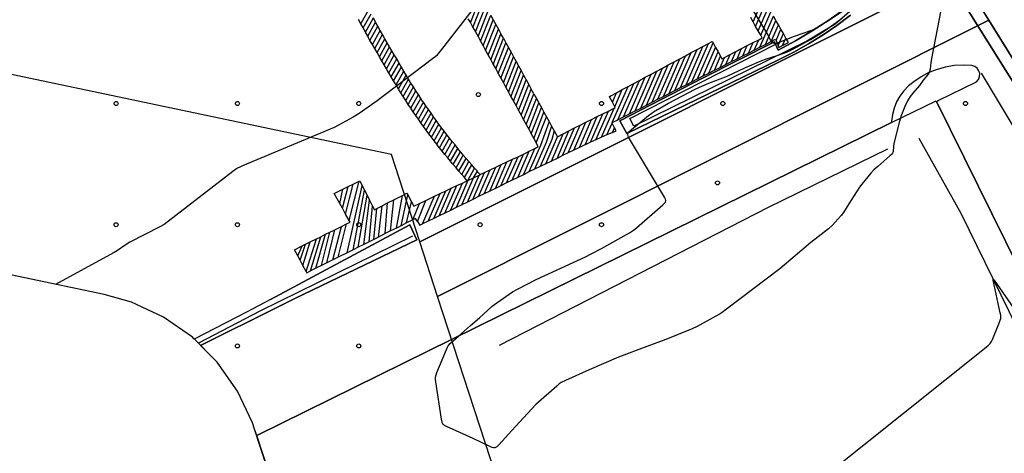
# Model space of a CAD drawing. Extents: x 0 to 85000, y -1 to 75000.
# Tile 21 of 147: x 39624 to 39868, y 60892 to 61000. Entities that reach past the tile are written whole.
import ezdxf

# ---------------------------------------------------------------- set-up
doc = ezdxf.new("R2010")
doc.units = 0
doc.header["$MEASUREMENT"] = 0
doc.header["$PDMODE"] = 33
doc.header["$PDSIZE"] = -3
for name, color, linetype in [('BOS3D_ACTIVE_POLY_CLIP', 227, 'CONTINUOUS'), ('BOS3D_PAVEMENT_MARKINGS_LI', 15, 'CONTINUOUS'), ('CONTOUR_CLIP', 120, 'CONTINUOUS'), ('DTM_INFOTECHBREAKS_CLIP', 4, 'CONTINUOUS'), ('DTM_POINT', 158, 'CONTINUOUS'), ('FENCE_CLIP', 96, 'CONTINUOUS'), ('LAND_CLIP', 14, 'CONTINUOUS'), ('PARCELS_FULL_17_CLIP', 7, 'CONTINUOUS'), ('PARKING_CLIP', 78, 'CONTINUOUS'), ('ROAD_CLIP', 197, 'CONTINUOUS')]:
    doc.layers.add(name, color=color, linetype=linetype)

msp = doc.modelspace()

# ---------------------------------------------------------------- linework, layer by layer
at = {"layer": 'BOS3D_ACTIVE_POLY_CLIP', "elevation": 34.5}
msp.add_lwpolyline([(39899.08, 60881.81), (39825.48, 60845.02), (39717.82, 60791.88), (39715.77, 60796.04), (39682.85, 60896.68), (39839.8, 60974.15), (39850.82, 60979.59), (39850.93, 60979.36), (39898.8, 60882.38)], close=True, dxfattribs=at)
at = {"layer": 'BOS3D_PAVEMENT_MARKINGS_LI'}
for p, q in [((39805.59, 60999.07), (39813.47, 61017.15)), ((39735.67, 60998.82), (39738.1, 61005.03)), ((39708.6, 60998.64), (39710.57, 61002.15)), ((39736.32, 60997.74), (39738.75, 61003.96)), ((39736.95, 60996.6), (39739.41, 61002.88)), ((39737.57, 60995.45), (39740.06, 61001.81)), ((39806.21, 60997.98), (39808.74, 61003.8)), ((39806.83, 60996.9), (39809.36, 61002.71)), ((39708.6, 60998.64), (39708.03, 60999.68)), ((39709.16, 60997.6), (39711.14, 61001.12)), ((39709.72, 60996.56), (39711.7, 61000.08)), ((39712.26, 60999.04), (39711.7, 61000.08)), ((39735.02, 60999.89), (39735.67, 60998.82)), ((39738.2, 60994.31), (39740.71, 61000.74)), ((39738.83, 60993.16), (39741.35, 60999.61)), ((39741.35, 60999.61), (39741.97, 60998.46)), ((39805.59, 60999.07), (39804.98, 61000.15)), ((39807.23, 60992.81), (39810.6, 61000.53)), ((39807.45, 60995.81), (39809.98, 61001.62)), ((39808.63, 60993.52), (39811.21, 60999.44)), ((39811.21, 60999.44), (39810.6, 61000.53)), ((39811.83, 60998.36), (39811.21, 60999.44)), ((39709.16, 60997.6), (39708.6, 60998.64)), ((39709.72, 60996.56), (39709.16, 60997.6)), ((39710.29, 60995.52), (39712.26, 60999.04)), ((39710.86, 60994.51), (39712.83, 60998)), ((39711.44, 60993.5), (39713.39, 60996.96)), ((39712.83, 60998), (39712.26, 60999.04)), ((39713.39, 60996.96), (39712.83, 60998)), ((39736.32, 60997.74), (39736.95, 60996.6)), ((39739.45, 60992.02), (39741.97, 60998.46)), ((39740.08, 60990.87), (39742.6, 60997.32)), ((39741.97, 60998.46), (39742.6, 60997.32)), ((39742.6, 60997.32), (39743.22, 60996.17)), ((39806.21, 60997.98), (39805.59, 60999.07)), ((39806.83, 60996.9), (39806.21, 60997.98)), ((39807.45, 60995.81), (39806.83, 60996.9)), ((39810.03, 60994.22), (39811.83, 60998.36)), ((39811.24, 60994.51), (39812.45, 60997.27)), ((39812.45, 60997.27), (39811.83, 60998.36)), ((39813.06, 60996.18), (39812.45, 60997.27)), ((39710.29, 60995.52), (39709.72, 60996.56)), ((39711.44, 60993.5), (39710.86, 60994.51)), ((39712.02, 60992.49), (39713.97, 60995.95)), ((39712.61, 60991.49), (39714.55, 60994.94)), ((39714.55, 60994.94), (39713.97, 60995.95)), ((39715.13, 60993.94), (39714.55, 60994.94)), ((39736.95, 60996.6), (39737.57, 60995.45)), ((39737.57, 60995.45), (39738.2, 60994.31)), ((39740.71, 60989.73), (39743.22, 60996.17)), ((39741.33, 60988.58), (39743.85, 60995.03)), ((39743.85, 60995.03), (39743.22, 60996.17)), ((39743.85, 60995.03), (39744.48, 60993.89)), ((39805.56, 60993.97), (39806.96, 60994.69)), ((39805.83, 60992.1), (39806.96, 60994.69)), ((39811.24, 60994.51), (39811.78, 60993.23)), ((39811.78, 60993.23), (39813.06, 60996.18)), ((39812.87, 60993.23), (39813.68, 60995.09)), ((39813.68, 60995.09), (39813.06, 60996.18)), ((39712.02, 60992.49), (39711.44, 60993.5)), ((39712.61, 60991.49), (39712.02, 60992.49)), ((39713.19, 60990.48), (39715.13, 60993.94)), ((39713.77, 60989.47), (39715.71, 60992.93)), ((39715.71, 60992.93), (39715.13, 60993.94)), ((39716.29, 60991.92), (39715.71, 60992.93)), ((39738.2, 60994.31), (39738.83, 60993.16)), ((39738.83, 60993.16), (39739.45, 60992.02)), ((39739.45, 60992.02), (39740.08, 60990.87)), ((39741.96, 60987.44), (39744.48, 60993.89)), ((39742.58, 60986.29), (39745.1, 60992.74)), ((39744.48, 60993.89), (39745.1, 60992.74)), ((39745.1, 60992.74), (39745.73, 60991.6)), ((39787.62, 60982.83), (39791.72, 60992.24)), ((39789.02, 60983.55), (39793.14, 60993)), ((39790.29, 60991.48), (39791.72, 60992.24)), ((39790.43, 60984.27), (39794.56, 60993.77)), ((39791.72, 60992.24), (39793.14, 60993)), ((39791.83, 60984.99), (39795.7, 60993.87)), ((39793.14, 60993), (39794.56, 60993.77)), ((39793.24, 60985.71), (39796.31, 60992.78)), ((39795.7, 60993.87), (39796.31, 60992.78)), ((39796.31, 60992.78), (39796.93, 60991.69)), ((39801.33, 60991.78), (39802.74, 60992.51)), ((39801.63, 60989.97), (39802.74, 60992.51)), ((39802.74, 60992.51), (39804.15, 60993.24)), ((39803.03, 60990.68), (39804.15, 60993.24)), ((39804.15, 60993.24), (39805.56, 60993.97)), ((39804.43, 60991.39), (39805.56, 60993.97)), ((39804.43, 60991.39), (39805.83, 60992.1)), ((39805.83, 60992.1), (39807.23, 60992.81)), ((39807.23, 60992.81), (39808.63, 60993.52)), ((39808.63, 60993.52), (39810.03, 60994.22)), ((39713.19, 60990.48), (39712.61, 60991.49)), ((39713.77, 60989.47), (39713.19, 60990.48)), ((39714.35, 60988.47), (39716.29, 60991.92)), ((39714.93, 60987.46), (39716.87, 60990.92)), ((39715.52, 60986.46), (39717.46, 60989.91)), ((39716.87, 60990.92), (39716.29, 60991.92)), ((39717.46, 60989.91), (39716.87, 60990.92)), ((39718.04, 60988.9), (39717.46, 60989.91)), ((39740.08, 60990.87), (39740.71, 60989.73)), ((39740.71, 60989.73), (39741.33, 60988.58)), ((39743.21, 60985.15), (39745.73, 60991.6)), ((39743.83, 60984.02), (39746.35, 60990.47)), ((39745.73, 60991.6), (39746.35, 60990.47)), ((39746.35, 60990.47), (39746.97, 60989.33)), ((39783.4, 60980.66), (39787.45, 60989.95)), ((39784.81, 60981.38), (39788.87, 60990.72)), ((39786.03, 60989.19), (39787.45, 60989.95)), ((39786.21, 60982.11), (39790.29, 60991.48)), ((39787.45, 60989.95), (39788.87, 60990.72)), ((39788.87, 60990.72), (39790.29, 60991.48)), ((39794.64, 60986.42), (39796.93, 60991.69)), ((39796.04, 60987.13), (39797.54, 60990.59)), ((39796.93, 60991.69), (39797.54, 60990.59)), ((39797.44, 60987.84), (39798.51, 60990.32)), ((39798.51, 60990.32), (39799.92, 60991.05)), ((39798.83, 60988.55), (39799.92, 60991.05)), ((39799.92, 60991.05), (39801.33, 60991.78)), ((39800.23, 60989.26), (39801.33, 60991.78)), ((39800.23, 60989.26), (39801.63, 60989.97)), ((39801.63, 60989.97), (39803.03, 60990.68)), ((39803.03, 60990.68), (39804.43, 60991.39)), ((39714.35, 60988.47), (39713.77, 60989.47)), ((39714.93, 60987.46), (39714.35, 60988.47)), ((39716.11, 60985.47), (39718.04, 60988.9)), ((39716.7, 60984.48), (39718.63, 60987.91)), ((39719.22, 60986.92), (39718.63, 60987.91)), ((39741.33, 60988.58), (39741.96, 60987.44)), ((39741.96, 60987.44), (39742.58, 60986.29)), ((39744.46, 60982.87), (39746.97, 60989.33)), ((39745.08, 60981.73), (39747.6, 60988.18)), ((39746.97, 60989.33), (39747.6, 60988.18)), ((39747.6, 60988.18), (39748.23, 60987.04)), ((39779.19, 60978.5), (39783.18, 60987.67)), ((39780.6, 60979.22), (39784.6, 60988.43)), ((39781.76, 60986.91), (39783.18, 60987.67)), ((39782, 60979.94), (39786.03, 60989.19)), ((39783.18, 60987.67), (39784.6, 60988.43)), ((39784.6, 60988.43), (39786.03, 60989.19)), ((39794.64, 60986.42), (39796.04, 60987.13)), ((39796.04, 60987.13), (39797.44, 60987.84)), ((39797.44, 60987.84), (39798.83, 60988.55)), ((39798.83, 60988.55), (39800.23, 60989.26)), ((39716.11, 60985.47), (39715.52, 60986.46)), ((39716.7, 60984.48), (39716.11, 60985.47)), ((39717.29, 60983.49), (39719.22, 60986.92)), ((39717.88, 60982.5), (39719.81, 60985.93)), ((39718.49, 60981.54), (39720.4, 60984.94)), ((39719.81, 60985.93), (39719.22, 60986.92)), ((39720.4, 60984.94), (39719.81, 60985.93)), ((39742.58, 60986.29), (39743.21, 60985.15)), ((39743.21, 60985.15), (39743.83, 60984.02)), ((39745.71, 60980.58), (39748.23, 60987.04)), ((39746.34, 60979.44), (39748.85, 60985.89)), ((39746.96, 60978.29), (39749.48, 60984.74)), ((39748.23, 60987.04), (39748.85, 60985.89)), ((39748.85, 60985.89), (39749.48, 60984.74)), ((39749.48, 60984.74), (39750.11, 60983.6)), ((39774.98, 60976.33), (39778.91, 60985.38)), ((39776.38, 60977.06), (39780.34, 60986.14)), ((39777.49, 60984.62), (39778.91, 60985.38)), ((39777.79, 60977.78), (39781.76, 60986.91)), ((39778.91, 60985.38), (39780.34, 60986.14)), ((39780.34, 60986.14), (39781.76, 60986.91)), ((39790.43, 60984.27), (39791.83, 60984.99)), ((39793.24, 60985.71), (39794.64, 60986.42)), ((39717.29, 60983.49), (39716.7, 60984.48)), ((39717.88, 60982.5), (39717.29, 60983.49)), ((39719.1, 60980.59), (39720.99, 60983.95)), ((39719.71, 60979.64), (39721.6, 60983)), ((39721.6, 60983), (39720.99, 60983.95)), ((39722.22, 60982.05), (39721.6, 60983)), ((39743.83, 60984.02), (39744.46, 60982.87)), ((39744.46, 60982.87), (39745.08, 60981.73)), ((39747.59, 60977.15), (39750.11, 60983.6)), ((39748.22, 60976), (39750.73, 60982.45)), ((39750.11, 60983.6), (39750.73, 60982.45)), ((39751.36, 60981.31), (39750.73, 60982.45)), ((39770.76, 60974.17), (39774.65, 60983.09)), ((39771.36, 60978.05), (39773.22, 60982.33)), ((39771.8, 60981.57), (39773.22, 60982.33)), ((39772.17, 60974.89), (39776.07, 60983.86)), ((39773.22, 60982.33), (39774.65, 60983.09)), ((39773.57, 60975.61), (39777.49, 60984.62)), ((39774.65, 60983.09), (39776.07, 60983.86)), ((39776.07, 60983.86), (39777.49, 60984.62)), ((39786.21, 60982.11), (39787.62, 60982.83)), ((39787.62, 60982.83), (39789.02, 60983.55)), ((39789.02, 60983.55), (39790.43, 60984.27)), ((39719.1, 60980.59), (39718.49, 60981.54)), ((39719.71, 60979.64), (39719.1, 60980.59)), ((39720.32, 60978.68), (39722.22, 60982.05)), ((39720.94, 60977.73), (39722.83, 60981.1)), ((39721.57, 60976.81), (39723.44, 60980.15)), ((39722.83, 60981.1), (39722.22, 60982.05)), ((39723.44, 60980.15), (39722.83, 60981.1)), ((39745.08, 60981.73), (39745.71, 60980.58)), ((39745.71, 60980.58), (39746.34, 60979.44)), ((39748.84, 60974.85), (39751.36, 60981.31)), ((39749.47, 60973.71), (39751.99, 60980.16)), ((39751.36, 60981.31), (39751.99, 60980.16)), ((39751.99, 60980.16), (39752.61, 60979.02)), ((39770.19, 60980.37), (39770.38, 60980.81)), ((39770.78, 60979.21), (39770.19, 60980.37)), ((39770.38, 60980.81), (39771.8, 60981.57)), ((39770.78, 60979.21), (39771.8, 60981.57)), ((39780.6, 60979.22), (39782, 60979.94)), ((39782, 60979.94), (39783.4, 60980.66)), ((39783.4, 60980.66), (39784.81, 60981.38)), ((39784.81, 60981.38), (39786.21, 60982.11)), ((39720.32, 60978.68), (39719.71, 60979.64)), ((39720.94, 60977.73), (39720.32, 60978.68)), ((39722.2, 60975.9), (39724.06, 60979.21)), ((39722.84, 60974.99), (39724.69, 60978.3)), ((39724.69, 60978.3), (39724.06, 60979.21)), ((39725.33, 60977.38), (39724.69, 60978.3)), ((39746.34, 60979.44), (39746.96, 60978.29)), ((39746.96, 60978.29), (39747.59, 60977.15)), ((39750.1, 60972.56), (39752.61, 60979.02)), ((39750.72, 60971.42), (39753.24, 60977.87)), ((39752.61, 60979.02), (39753.24, 60977.87)), ((39753.24, 60977.87), (39753.87, 60976.73)), ((39768.08, 60970.52), (39771.21, 60977.7)), ((39769.82, 60977.02), (39771.21, 60977.7)), ((39771.36, 60978.05), (39770.78, 60979.21)), ((39776.38, 60977.06), (39777.79, 60977.78)), ((39777.79, 60977.78), (39779.19, 60978.5)), ((39779.19, 60978.5), (39780.6, 60979.22)), ((39722.2, 60975.9), (39721.57, 60976.81)), ((39722.84, 60974.99), (39722.2, 60975.9)), ((39723.47, 60974.08), (39722.84, 60974.99)), ((39723.47, 60974.08), (39725.33, 60977.38)), ((39724.11, 60973.17), (39725.96, 60976.47)), ((39724.76, 60972.28), (39726.6, 60975.56)), ((39725.96, 60976.47), (39725.33, 60977.38)), ((39726.6, 60975.56), (39725.96, 60976.47)), ((39747.59, 60977.15), (39748.22, 60976)), ((39748.22, 60976), (39748.84, 60974.85)), ((39751.35, 60970.27), (39753.87, 60976.73)), ((39751.98, 60969.13), (39754.49, 60975.58)), ((39753.87, 60976.73), (39754.49, 60975.58)), ((39754.49, 60975.58), (39755.12, 60974.44)), ((39762.64, 60968.03), (39765.65, 60974.96)), ((39764.02, 60968.7), (39767.04, 60975.65)), ((39765.37, 60969.31), (39768.43, 60976.33)), ((39765.65, 60974.96), (39767.04, 60975.65)), ((39766.73, 60969.92), (39769.82, 60977.02)), ((39767.04, 60975.65), (39768.43, 60976.33)), ((39768.43, 60976.33), (39769.82, 60977.02)), ((39772.17, 60974.89), (39773.57, 60975.61)), ((39773.57, 60975.61), (39774.98, 60976.33)), ((39774.98, 60976.33), (39776.38, 60977.06)), ((39724.11, 60973.17), (39723.47, 60974.08)), ((39725.41, 60971.41), (39727.24, 60974.66)), ((39726.07, 60970.54), (39727.9, 60973.79)), ((39726.73, 60969.66), (39728.55, 60972.91)), ((39727.9, 60973.79), (39727.24, 60974.66)), ((39728.55, 60972.91), (39727.9, 60973.79)), ((39729.21, 60972.04), (39728.55, 60972.91)), ((39748.84, 60974.85), (39749.47, 60973.71)), ((39749.47, 60973.71), (39750.1, 60972.56)), ((39750.1, 60972.56), (39750.72, 60971.42)), ((39755.12, 60974.44), (39755.75, 60973.29)), ((39755.75, 60973.29), (39756.37, 60972.14)), ((39758.48, 60966), (39761.45, 60972.83)), ((39759.87, 60966.68), (39762.86, 60973.55)), ((39760.05, 60972.11), (39761.45, 60972.83)), ((39761.25, 60967.36), (39764.26, 60974.27)), ((39761.45, 60972.83), (39762.86, 60973.55)), ((39762.86, 60973.55), (39764.26, 60974.27)), ((39769.44, 60971.13), (39770.71, 60974.05)), ((39771.3, 60972.91), (39770.71, 60974.05)), ((39770.76, 60974.17), (39772.17, 60974.89)), ((39770.8, 60971.74), (39771.3, 60972.91)), ((39725.41, 60971.41), (39724.76, 60972.28)), ((39726.07, 60970.54), (39725.41, 60971.41)), ((39726.73, 60969.66), (39726.07, 60970.54)), ((39727.38, 60968.79), (39729.21, 60972.04)), ((39728.05, 60967.94), (39729.86, 60971.17)), ((39728.73, 60967.1), (39730.53, 60970.3)), ((39729.86, 60971.17), (39729.21, 60972.04)), ((39731.2, 60969.46), (39730.53, 60970.3)), ((39750.72, 60971.42), (39751.35, 60970.27)), ((39751.35, 60970.27), (39751.98, 60969.13)), ((39754.32, 60963.97), (39757.24, 60970.67)), ((39755.71, 60964.65), (39758.65, 60971.39)), ((39757.1, 60965.32), (39760.05, 60972.11)), ((39757.24, 60970.67), (39758.65, 60971.39)), ((39758.65, 60971.39), (39760.05, 60972.11)), ((39768.08, 60970.52), (39766.73, 60969.92)), ((39769.44, 60971.13), (39768.08, 60970.52)), ((39770.8, 60971.74), (39769.44, 60971.13)), ((39727.38, 60968.79), (39726.73, 60969.66)), ((39728.73, 60967.1), (39728.05, 60967.94)), ((39729.4, 60966.26), (39731.2, 60969.46)), ((39730.08, 60965.43), (39731.88, 60968.63)), ((39730.76, 60964.59), (39732.56, 60967.79)), ((39731.88, 60968.63), (39731.2, 60969.46)), ((39732.56, 60967.79), (39731.88, 60968.63)), ((39733.23, 60966.95), (39732.56, 60967.79)), ((39748.78, 60961.26), (39751.63, 60967.79)), ((39750.22, 60967.07), (39751.63, 60967.79)), ((39762.64, 60968.03), (39761.25, 60967.36)), ((39765.37, 60969.31), (39764.02, 60968.7)), ((39766.73, 60969.92), (39765.37, 60969.31)), ((39729.4, 60966.26), (39728.73, 60967.1)), ((39730.08, 60965.43), (39729.4, 60966.26)), ((39730.76, 60964.59), (39730.08, 60965.43)), ((39731.44, 60963.76), (39733.23, 60966.95)), ((39732.14, 60962.96), (39733.91, 60966.12)), ((39732.83, 60962.16), (39734.61, 60965.32)), ((39734.61, 60965.32), (39733.91, 60966.12)), ((39735.3, 60964.52), (39734.61, 60965.32)), ((39744.63, 60959.23), (39747.46, 60965.73)), ((39746.01, 60959.9), (39748.83, 60966.38)), ((39746.08, 60965.08), (39747.46, 60965.73)), ((39747.4, 60960.58), (39750.22, 60967.07)), ((39747.46, 60965.73), (39748.83, 60966.38)), ((39757.1, 60965.32), (39755.71, 60964.65)), ((39758.48, 60966), (39757.1, 60965.32)), ((39759.87, 60966.68), (39758.48, 60966)), ((39761.25, 60967.36), (39759.87, 60966.68)), ((39732.14, 60962.96), (39731.44, 60963.76)), ((39732.83, 60962.16), (39732.14, 60962.96)), ((39733.53, 60961.36), (39735.3, 60964.52)), ((39734.23, 60960.56), (39736, 60963.72)), ((39735.09, 60959.86), (39736.7, 60962.92)), ((39736, 60963.72), (39735.3, 60964.52)), ((39736.7, 60962.92), (39736, 60963.72)), ((39737.4, 60962.11), (39736.7, 60962.92)), ((39739.08, 60956.52), (39741.96, 60963.12)), ((39740.47, 60957.19), (39743.33, 60963.77)), ((39740.58, 60962.47), (39741.96, 60963.12)), ((39741.86, 60957.87), (39744.71, 60964.43)), ((39741.96, 60963.12), (39743.33, 60963.77)), ((39743.24, 60958.55), (39746.08, 60965.08)), ((39743.33, 60963.77), (39744.71, 60964.43)), ((39744.71, 60964.43), (39746.08, 60965.08)), ((39752.94, 60963.29), (39751.55, 60962.61)), ((39754.32, 60963.97), (39752.94, 60963.29)), ((39755.71, 60964.65), (39754.32, 60963.97)), ((39733.53, 60961.36), (39732.83, 60962.16)), ((39734.23, 60960.56), (39733.53, 60961.36)), ((39733.54, 60953.81), (39736.46, 60960.52)), ((39734.9, 60959.78), (39734.23, 60960.56)), ((39734.93, 60954.49), (39737.84, 60961.17)), ((39735.09, 60959.86), (39736.46, 60960.52)), ((39736.31, 60955.16), (39739.21, 60961.82)), ((39736.46, 60960.52), (39737.4, 60962.11)), ((39736.46, 60960.52), (39737.84, 60961.17)), ((39737.7, 60955.84), (39740.58, 60962.47)), ((39737.84, 60961.17), (39738.06, 60961.28)), ((39738.06, 60961.28), (39739.21, 60961.82)), ((39739.21, 60961.82), (39740.58, 60962.47)), ((39747.4, 60960.58), (39746.01, 60959.9)), ((39748.78, 60961.26), (39747.4, 60960.58)), ((39750.17, 60961.94), (39748.78, 60961.26)), ((39751.55, 60962.61), (39750.17, 60961.94)), ((39704.03, 60952.97), (39705.46, 60958.31)), ((39704.16, 60957.67), (39705.46, 60958.31)), ((39704.81, 60951.54), (39706.69, 60958.92)), ((39705.21, 60941.96), (39708.91, 60958.55)), ((39705.46, 60958.31), (39706.69, 60958.92)), ((39705.7, 60949.9), (39708.16, 60959.65)), ((39706.69, 60958.92), (39708.16, 60959.65)), ((39708.91, 60958.55), (39709.48, 60957.43)), ((39729.39, 60951.78), (39732.34, 60958.56)), ((39730.77, 60952.45), (39733.71, 60959.21)), ((39730.96, 60957.91), (39732.34, 60958.56)), ((39735.09, 60959.86), (39732.16, 60953.13)), ((39732.34, 60958.56), (39733.71, 60959.21)), ((39733.71, 60959.21), (39734.9, 60959.78)), ((39734.9, 60959.78), (39735.09, 60959.86)), ((39743.24, 60958.55), (39741.86, 60957.87)), ((39744.63, 60959.23), (39743.24, 60958.55)), ((39746.01, 60959.9), (39744.63, 60959.23)), ((39703.38, 60954.17), (39704.16, 60957.67)), ((39706.68, 60942.7), (39709.48, 60957.43)), ((39707.91, 60943.32), (39710.13, 60956.17)), ((39709.48, 60957.43), (39710.13, 60956.17)), ((39710.13, 60956.17), (39710.74, 60954.97)), ((39716.74, 60955.06), (39718.87, 60956.14)), ((39717.39, 60948.06), (39718.87, 60956.14)), ((39718.53, 60948.63), (39720.22, 60956.25)), ((39720.22, 60956.25), (39721.16, 60954.53)), ((39723.84, 60949.07), (39726.84, 60955.95)), ((39724.64, 60954.91), (39726.84, 60955.95)), ((39725.23, 60949.74), (39728.22, 60956.61)), ((39726.61, 60950.42), (39729.59, 60957.26)), ((39726.84, 60955.95), (39728.22, 60956.61)), ((39728, 60951.1), (39730.96, 60957.91)), ((39728.22, 60956.61), (39729.59, 60957.26)), ((39729.59, 60957.26), (39730.96, 60957.91)), ((39737.7, 60955.84), (39736.31, 60955.16)), ((39739.08, 60956.52), (39737.7, 60955.84)), ((39740.47, 60957.19), (39739.08, 60956.52)), ((39741.86, 60957.87), (39740.47, 60957.19)), ((39704.03, 60952.97), (39703.38, 60954.17)), ((39709.33, 60944.03), (39710.74, 60954.97)), ((39710.63, 60944.68), (39711.5, 60953.48)), ((39710.74, 60954.97), (39711.5, 60953.48)), ((39712.59, 60952.94), (39713.83, 60953.57)), ((39712.96, 60945.84), (39713.83, 60953.57)), ((39713.83, 60953.57), (39715.21, 60954.28)), ((39714.64, 60946.68), (39715.21, 60954.28)), ((39715.21, 60954.28), (39716.74, 60955.06)), ((39715.95, 60947.34), (39716.74, 60955.06)), ((39719.92, 60949.32), (39721.16, 60954.53)), ((39721.46, 60950.09), (39723.07, 60954.17)), ((39722.6, 60949.71), (39724.64, 60954.91)), ((39723.07, 60954.17), (39724.64, 60954.91)), ((39732.16, 60953.13), (39730.77, 60952.45)), ((39733.54, 60953.81), (39732.16, 60953.13)), ((39734.93, 60954.49), (39733.54, 60953.81)), ((39736.31, 60955.16), (39734.93, 60954.49)), ((39704.81, 60951.54), (39704.03, 60952.97)), ((39705.7, 60949.9), (39704.81, 60951.54)), ((39711.79, 60945.26), (39712.59, 60952.94)), ((39728, 60951.1), (39726.61, 60950.42)), ((39729.39, 60951.78), (39728, 60951.1)), ((39730.77, 60952.45), (39729.39, 60951.78)), ((39701.7, 60940.21), (39703.79, 60948.46)), ((39702.15, 60947.64), (39703.79, 60948.46)), ((39703, 60940.86), (39705.07, 60949.09)), ((39703.79, 60948.46), (39705.07, 60949.09)), ((39718.53, 60948.63), (39717.39, 60948.06)), ((39719.92, 60949.32), (39718.53, 60948.63)), ((39721.46, 60950.09), (39719.92, 60949.32)), ((39725.23, 60949.74), (39723.84, 60949.07)), ((39726.61, 60950.42), (39725.23, 60949.74)), ((39696.19, 60937.45), (39698.72, 60945.93)), ((39697.48, 60938.1), (39699.89, 60946.52)), ((39697.61, 60945.38), (39698.72, 60945.93)), ((39698.72, 60945.93), (39699.89, 60946.52)), ((39698.86, 60938.79), (39700.96, 60947.05)), ((39699.89, 60946.52), (39700.96, 60947.05)), ((39700.23, 60939.47), (39702.15, 60947.64)), ((39700.96, 60947.05), (39702.15, 60947.64)), ((39712.96, 60945.84), (39711.79, 60945.26)), ((39714.64, 60946.68), (39712.96, 60945.84)), ((39715.95, 60947.34), (39714.64, 60946.68)), ((39717.39, 60948.06), (39715.95, 60947.34)), ((39693.03, 60941.17), (39694.1, 60943.64)), ((39693.58, 60940.12), (39694.92, 60944.05)), ((39694.1, 60943.64), (39694.92, 60944.05)), ((39694.29, 60938.77), (39696.1, 60944.63)), ((39694.92, 60944.05), (39696.1, 60944.63)), ((39695.07, 60937.29), (39697.61, 60945.38)), ((39696.1, 60944.63), (39697.61, 60945.38)), ((39707.91, 60943.32), (39706.68, 60942.7)), ((39709.33, 60944.03), (39707.91, 60943.32)), ((39710.63, 60944.68), (39709.33, 60944.03)), ((39711.79, 60945.26), (39710.63, 60944.68)), ((39693.58, 60940.12), (39693.03, 60941.17)), ((39705.21, 60941.96), (39703, 60940.86)), ((39706.68, 60942.7), (39705.21, 60941.96)), ((39694.29, 60938.77), (39693.58, 60940.12)), ((39695.07, 60937.29), (39694.29, 60938.77)), ((39698.86, 60938.79), (39697.48, 60938.1)), ((39700.23, 60939.47), (39698.86, 60938.79)), ((39701.7, 60940.21), (39700.23, 60939.47)), ((39703, 60940.86), (39701.7, 60940.21)), ((39697.48, 60938.1), (39696.19, 60937.45))]:
    msp.add_line(p, q, dxfattribs=at)
for points in [[(39740.71, 61000.74), (39740.83, 61000.54), (39741.35, 60999.61)], [(39713.97, 60995.95), (39713.46, 60996.83), (39713.39, 60996.96)], [(39735.67, 60998.82), (39736.24, 60997.89), (39736.32, 60997.74)], [(39710.86, 60994.51), (39710.48, 60995.16), (39710.29, 60995.52)], [(39806.96, 60994.69), (39807.83, 60995.14), (39807.45, 60995.81)], [(39810.03, 60994.22), (39811.13, 60994.78), (39811.24, 60994.51)], [(39812.87, 60993.23), (39814.3, 60993.99), (39813.68, 60995.09)], [(39794.56, 60993.77), (39795.48, 60994.26), (39795.7, 60993.87)], [(39811.78, 60993.23), (39811.98, 60992.75), (39812.87, 60993.23)], [(39797.54, 60990.59), (39797.88, 60989.99), (39798.51, 60990.32)], [(39715.52, 60986.46), (39715.11, 60987.16), (39714.93, 60987.46)], [(39718.63, 60987.91), (39718.05, 60988.88), (39718.04, 60988.9)], [(39720.99, 60983.95), (39720.89, 60984.1), (39720.4, 60984.94)], [(39791.83, 60984.99), (39793.07, 60985.62), (39793.24, 60985.71)], [(39718.49, 60981.54), (39717.99, 60982.31), (39717.88, 60982.5)], [(39724.06, 60979.21), (39723.88, 60979.46), (39723.44, 60980.15)], [(39770.19, 60980.37), (39770.06, 60980.64), (39770.38, 60980.81)], [(39721.57, 60976.81), (39721.05, 60977.57), (39720.94, 60977.73)], [(39771.21, 60977.7), (39771.47, 60977.83), (39771.36, 60978.05)], [(39727.24, 60974.66), (39727.03, 60974.93), (39726.6, 60975.56)], [(39764.26, 60974.27), (39764.58, 60974.43), (39765.65, 60974.96)], [(39724.76, 60972.28), (39724.27, 60972.93), (39724.11, 60973.17)], [(39755.12, 60974.44), (39753.03, 60968.51), (39750.17, 60961.94)], [(39755.75, 60973.29), (39754.43, 60969.23), (39751.55, 60962.61)], [(39770.71, 60974.05), (39770.67, 60974.12), (39770.76, 60974.17)], [(39770.8, 60971.74), (39771.7, 60972.14), (39771.3, 60972.91)], [(39730.53, 60970.3), (39730.35, 60970.52), (39729.86, 60971.17)], [(39756.37, 60972.14), (39755.84, 60969.95), (39752.94, 60963.29)], [(39756.37, 60972.14), (39757.19, 60970.64), (39757.24, 60970.67)], [(39728.05, 60967.94), (39727.66, 60968.42), (39727.38, 60968.79)], [(39751.63, 60967.79), (39752.47, 60968.22), (39751.98, 60969.13)], [(39764.02, 60968.7), (39763.83, 60968.61), (39762.64, 60968.03)], [(39733.91, 60966.12), (39733.82, 60966.23), (39733.23, 60966.95)], [(39748.83, 60966.38), (39749.45, 60966.67), (39750.22, 60967.07)], [(39731.44, 60963.76), (39731.2, 60964.04), (39730.76, 60964.59)], [(39738.06, 60961.28), (39737.48, 60962.02), (39737.4, 60962.11)], [(39708.16, 60959.65), (39708.31, 60959.72), (39708.91, 60958.55)], [(39703.38, 60954.17), (39702.04, 60956.62), (39704.16, 60957.67)], [(39718.87, 60956.14), (39719.97, 60956.71), (39720.22, 60956.25)], [(39711.5, 60953.48), (39711.95, 60952.61), (39712.59, 60952.94)], [(39721.16, 60954.53), (39721.72, 60953.52), (39723.07, 60954.17)], [(39705.07, 60949.09), (39705.92, 60949.51), (39705.7, 60949.9)], [(39722.6, 60949.71), (39722.15, 60950.43), (39721.46, 60950.09)], [(39722.6, 60949.71), (39723.2, 60948.75), (39723.84, 60949.07)], [(39693.03, 60941.17), (39692.22, 60942.7), (39694.1, 60943.64)], [(39695.07, 60937.29), (39695.24, 60936.97), (39696.19, 60937.45)]]:
    msp.add_lwpolyline(points, dxfattribs=at)
at = {"layer": 'CONTOUR_CLIP'}
for points, elevation in [([(39828.03, 61001.95), (39824.21, 60999.38), (39821.76, 60997.85), (39820.76, 60997.29), (39820.01, 60996.99), (39815.74, 60995.47), (39811.78, 60993.87), (39811.45, 60993.77), (39811.12, 60993.73), (39810.81, 60993.77), (39810.52, 60993.88), (39810.26, 60994.08), (39809.94, 60994.51), (39808.96, 60996.35), (39808.46, 60997.22), (39801.62, 61008.58)], 11), ([(39852.9, 61006.75), (39849.78, 60990.46), (39849.54, 60989.08), (39849.32, 60987.37), (39849.19, 60986.83), (39849.08, 60986.56), (39848.83, 60986.15), (39847.66, 60984.66), (39846.68, 60983.33), (39845.08, 60981.48), (39844.45, 60980.65), (39843.76, 60979.56), (39843.07, 60978.15), (39842.13, 60975.67), (39842, 60975.24)], 10), ([(39737.77, 61004.18), (39728.25, 60991.86), (39727.75, 60991.23), (39727.35, 60990.79), (39726.91, 60990.4), (39726.28, 60989.91), (39712.66, 60979.56), (39708.22, 60976.4), (39707.56, 60975.99), (39706.7, 60975.51), (39703.04, 60973.52), (39701.97, 60972.99), (39679.37, 60963.48), (39678.64, 60963.16), (39678.12, 60962.89), (39677.62, 60962.56), (39676.98, 60962.09), (39661.06, 60949.74), (39659.94, 60948.92), (39658.9, 60948.35), (39651.51, 60944.56), (39650.34, 60943.86), (39648.41, 60942.5), (39647.57, 60941.99), (39633.86, 60934.5), (39633.18, 60934.16)], 10), ([(39732.73, 60921.3), (39735.7, 60923.97), (39737.93, 60925.87), (39741.09, 60928.76), (39742.2, 60929.58), (39746.08, 60932.27), (39747.29, 60932.96), (39751.91, 60935.31), (39764.14, 60940.97), (39765.55, 60941.65), (39768.13, 60942.99), (39775.03, 60946.92), (39776.02, 60947.54), (39776.79, 60948.16), (39783.24, 60953.8), (39783.66, 60954.2), (39783.88, 60954.48), (39784, 60954.77), (39784, 60954.92), (39783.92, 60955.24), (39783.67, 60955.74), (39774.81, 60970.58), (39774.65, 60970.91), (39774.57, 60971.23), (39774.58, 60971.39), (39774.62, 60971.53), (39774.8, 60971.8), (39775.49, 60972.43), (39779.75, 60975.92), (39780.51, 60976.52), (39780.99, 60976.85), (39784.65, 60978.99), (39791.23, 60982.45), (39792.29, 60982.95), (39794.61, 60983.94), (39799.19, 60985.7), (39803.54, 60987.74), (39807.72, 60989.54), (39808.64, 60989.88), (39811.8, 60990.87), (39814.07, 60991.72), (39815.59, 60992.45), (39818.1, 60993.79), (39819.73, 60994.73), (39822.07, 60996.16), (39823.44, 60997.06), (39825.53, 60998.52), (39827.36, 60999.89)], 10), ([(39842, 60975.24), (39841.68, 60974.18), (39840.4, 60969.03), (39840.26, 60968.26), (39840.18, 60967.04), (39840.1, 60966.75), (39840.02, 60966.59), (39839.8, 60966.3), (39839.39, 60965.9), (39836.41, 60963.33), (39835.46, 60962.44), (39834.7, 60961.61), (39832.46, 60958.92), (39831.87, 60958.16), (39831.11, 60957.07), (39829.24, 60954.06), (39827.96, 60951.93), (39827.38, 60951.17), (39825.09, 60948.72), (39824.24, 60947.9), (39819.87, 60944.52), (39817.65, 60942.59), (39812.18, 60937.99), (39799.04, 60927.99), (39797.92, 60927.17), (39797.42, 60926.85), (39796.39, 60926.28), (39791.72, 60923.74), (39790.49, 60923.13), (39783.6, 60920.3), (39779.33, 60918.76), (39772.28, 60916.08), (39765.03, 60912.94), (39759.19, 60910.32), (39758.12, 60909.8), (39757.64, 60909.47), (39757.03, 60908.97), (39751.88, 60904.36), (39745.95, 60897.97), (39742.73, 60894.44), (39742.18, 60893.92), (39741.89, 60893.73), (39741.74, 60893.68), (39741.41, 60893.69), (39741.06, 60893.78), (39740.52, 60894), (39736.35, 60895.95), (39729.81, 60898.93), (39729.3, 60899.21), (39729.01, 60899.43), (39728.9, 60899.56), (39728.8, 60899.71), (39728.67, 60900.05), (39728.52, 60900.8), (39727.14, 60910.03), (39727.08, 60910.61), (39727.08, 60911.19), (39727.21, 60911.75), (39727.42, 60912.31), (39729.74, 60918.04), (39730, 60918.57), (39730.2, 60918.91), (39730.71, 60919.49), (39732.73, 60921.3)], 10), ([(39812.53, 60878.05), (39863.16, 60918.6), (39863.77, 60919.11), (39864.19, 60919.52), (39864.52, 60919.99), (39864.77, 60920.51), (39866.35, 60924.35), (39866.7, 60925.27), (39866.8, 60925.64), (39866.83, 60925.97), (39866.8, 60926.49), (39866.7, 60927.07), (39864.95, 60935.15), (39864.95, 60935.38), (39865.13, 60935.22), (39865.77, 60934.37), (39870.06, 60928.14)], 11)]:
    msp.add_lwpolyline(points, dxfattribs=dict(at, elevation=elevation))
at = {"layer": 'DTM_INFOTECHBREAKS_CLIP'}
for points in [[(39874.55, 60976.63, 10.1), (39855.26, 61007.53, 10.1), (39843.28, 61027.74, 10.1), (39842.93, 61029.02, 10.1), (39842.88, 61030.35, 10.1), (39843.12, 61031.65, 10.1), (39862.9, 61068.37, 10.1)], [(39829.66, 61000.79, 9.39), (39826.32, 60998.24, 9.52), (39822.86, 60995.86, 9.58), (39819.29, 60993.64, 9.58), (39815.62, 60991.59, 9.53), (39811.85, 60989.72, 9.41), (39774.32, 60971.43, 10), (39772.66, 60974.64, 10), (39793.27, 60985.22, 10.18), (39810.9, 60994.16, 11.03), (39811.75, 60992.12, 10.92), (39816.03, 60994.4, 10.94), (39820.2, 60996.87, 10.99), (39824.27, 60999.51, 11.06), (39828.22, 61002.33, 11.17)], [(39850.93, 60979.36, 10.91), (39851.31, 60979.62, 10.91), (39860.82, 60984.28, 10.25), (39861.3, 60984.84, 10.26), (39861.57, 60985.54, 10.27), (39861.61, 60986.28, 10.27), (39861.4, 60986.99, 10.27), (39860.98, 60987.6, 10.26), (39860.38, 60988.04, 10.25), (39859.67, 60988.27, 10.24), (39857.49, 60988.39, 10.24), (39855.32, 60988.27, 10.22), (39853.16, 60987.92, 10.17), (39851.06, 60987.34, 10.09), (39849.04, 60986.53, 9.99), (39847.12, 60985.5, 9.86), (39845.32, 60984.28, 9.71), (39844.02, 60983.25, 9.7), (39842.86, 60982.06, 9.69), (39841.87, 60980.73, 9.68), (39841.05, 60979.29, 9.69), (39840.43, 60977.75, 9.7), (39840.01, 60976.14, 9.71), (39839.8, 60974.49, 9.74), (39839.8, 60974.15, 9.74)], [(39861.93, 60986.4, 10.3), (39878.48, 60958.91, 10.09), (39903.2, 60915.61, 10.22), (39916.54, 60892.32, 10.38)], [(39846.52, 60970.28, 10.79), (39856.95, 60951.75, 10.91), (39878.68, 60907.24, 11.17), (39891.92, 60881.13, 11.7)], [(39838.84, 60967.63, 9.88), (39809.31, 60953.15, 9.61), (39742.78, 60919, 9.7)], [(39686.25, 60930.37, 10.96), (39720.73, 60948.9, 10.94), (39722.42, 60945.18, 10.94), (39692.3, 60930.61, 10.94), (39688.17, 60928.6, 10.94), (39668.98, 60918.99, 10.96)], [(39686.25, 60930.37, 10.96), (39680.51, 60927.29, 10.93), (39667.39, 60920.58, 10.92)]]:
    msp.add_polyline3d(points, dxfattribs=at)
at = {"layer": 'DTM_POINT'}
for p in [(39737.65, 60981.11, 10.29), (39648.09, 60978.89, 9.36), (39678.09, 60978.89, 9.91), (39708.09, 60978.89, 9.95), (39768.09, 60978.89, 10.29), (39798.09, 60978.89, 9.93), (39858.09, 60978.89, 11), (39796.78, 60959.25, 9.97), (39648.09, 60948.89, 9.83), (39678.09, 60948.89, 10.16), (39708.09, 60948.89, 10.41), (39738.09, 60948.89, 10.55), (39768.09, 60948.89, 10.18), (39678.09, 60918.89, 10.65), (39708.09, 60918.89, 10.41)]:
    msp.add_point(p, dxfattribs=at)
at = {"layer": 'FENCE_CLIP'}
for points in [[(39824.06, 61023.4), (39834.2, 61005.75), (39825.88, 60998.52), (39818.86, 60994.29), (39776.07, 60973.26), (39775.12, 60975.19), (39811.16, 60993.54)], [(39721.35, 60946.07), (39683.78, 60927.54), (39668.42, 60919.55)]]:
    msp.add_lwpolyline(points, dxfattribs=at)
at = {"layer": 'LAND_CLIP'}
msp.add_lwpolyline([(39976.14, 60000), (39682.33, 60898.27), (39681.79, 60899.82), (39678.11, 60907.72), (39673.11, 60914.86), (39666.95, 60921.02), (39659.81, 60926.02), (39651.91, 60929.71), (39645.1, 60931.65), (38345.54, 61204.88), (38336.58, 61207.48), (38329.81, 61210.6), (38323.58, 61214.69), (38318.03, 61219.67), (38313.29, 61225.42), (38309.45, 61231.81), (38306.61, 61238.7), (38304.43, 61247.57), (38261.94, 61514.09)], dxfattribs=at)
at = {"layer": 'PARCELS_FULL_17_CLIP'}
for points in [[(40000, 60848.45), (40000, 60779.92), (39863.89, 60999.49), (39856.46, 61011.48), (39723.51, 60944.83), (39723.18, 60944.67), (39716.14, 60966.26), (39485.1, 61015.01), (39488.08, 61054.27), (39492.45, 61111.73), (39563.06, 61253.94), (39608.13, 61326.51), (39688.42, 61375.07)], [(40000, 60848.45), (40000, 60779.92), (39863.89, 60999.49), (39856.46, 61011.48), (39723.51, 60944.83), (39723.18, 60944.67), (39716.14, 60966.26), (39485.1, 61015.01), (39488.08, 61054.27), (39492.45, 61111.73), (39563.06, 61253.94), (39608.13, 61326.51), (39688.42, 61375.07)], [(40000, 60848.45), (40000, 60779.92), (39863.89, 60999.49), (39856.46, 61011.48), (39723.51, 60944.83), (39723.18, 60944.67), (39716.14, 60966.26), (39485.1, 61015.01), (39488.08, 61054.27), (39492.45, 61111.73), (39563.06, 61253.94), (39608.13, 61326.51), (39688.42, 61375.07)], [(39863.89, 60999.49), (39727.58, 60931.16), (39723.18, 60944.67), (39723.51, 60944.83), (39856.46, 61011.48)], [(40000, 60779.92), (40000, 60760.26), (39814.09, 60665.82), (39727.58, 60931.16), (39863.89, 60999.49)]]:
    msp.add_lwpolyline(points, close=True, dxfattribs=at)
at = {"layer": 'PARKING_CLIP'}
for points in [[(39855.26, 61007.53), (39874.55, 60976.63)], [(39828.22, 61002.33), (39824.27, 60999.51), (39820.2, 60996.87), (39816.03, 60994.4), (39811.75, 60992.12), (39810.9, 60994.16), (39793.27, 60985.22), (39772.66, 60974.64), (39774.32, 60971.43), (39811.85, 60989.72), (39815.62, 60991.59), (39819.29, 60993.64), (39822.86, 60995.86), (39826.32, 60998.24), (39829.66, 61000.79)], [(39898.8, 60882.38), (39850.93, 60979.36), (39851.31, 60979.62), (39860.82, 60984.28), (39861.3, 60984.84), (39861.57, 60985.54), (39861.6, 60986.28), (39861.4, 60986.99), (39860.98, 60987.6), (39860.38, 60988.04), (39859.67, 60988.27), (39857.49, 60988.39), (39855.32, 60988.27), (39853.16, 60987.92), (39851.06, 60987.34), (39849.04, 60986.53), (39847.12, 60985.5), (39845.32, 60984.28), (39844.02, 60983.25), (39842.86, 60982.06), (39841.87, 60980.73), (39841.05, 60979.29), (39840.43, 60977.75), (39840.01, 60976.14), (39839.8, 60974.49), (39839.8, 60974.15), (39682.85, 60896.68), (39682.33, 60898.27), (39681.79, 60899.82), (39678.11, 60907.72), (39673.11, 60914.86), (39668.98, 60918.99), (39688.17, 60928.6), (39692.3, 60930.61), (39722.42, 60945.18), (39720.73, 60948.9), (39686.25, 60930.37), (39680.51, 60927.29), (39667.39, 60920.58), (39666.95, 60921.02), (39659.81, 60926.02), (39651.91, 60929.71), (39645.1, 60931.65), (39529.73, 60955.91)]]:
    msp.add_lwpolyline(points, dxfattribs=at)
at = {"layer": 'ROAD_CLIP'}
msp.add_lwpolyline([(39924.69, 60891.05), (39902.19, 60930.74), (39897.74, 60938.59), (39874.55, 60976.63), (39855.26, 61007.53), (39843.28, 61027.74), (39842.93, 61029.02), (39842.88, 61030.35), (39843.12, 61031.65), (39862.9, 61068.37), (39865.96, 61074.04), (39866.14, 61074.54), (39866.31, 61074.98), (39866.45, 61075.99), (39866.38, 61077), (39857.66, 61092.33), (39830.63, 61138.71), (39816.84, 61163.3), (39788.41, 61213.22)], dxfattribs=at)

doc.saveas('drawing.dxf')
